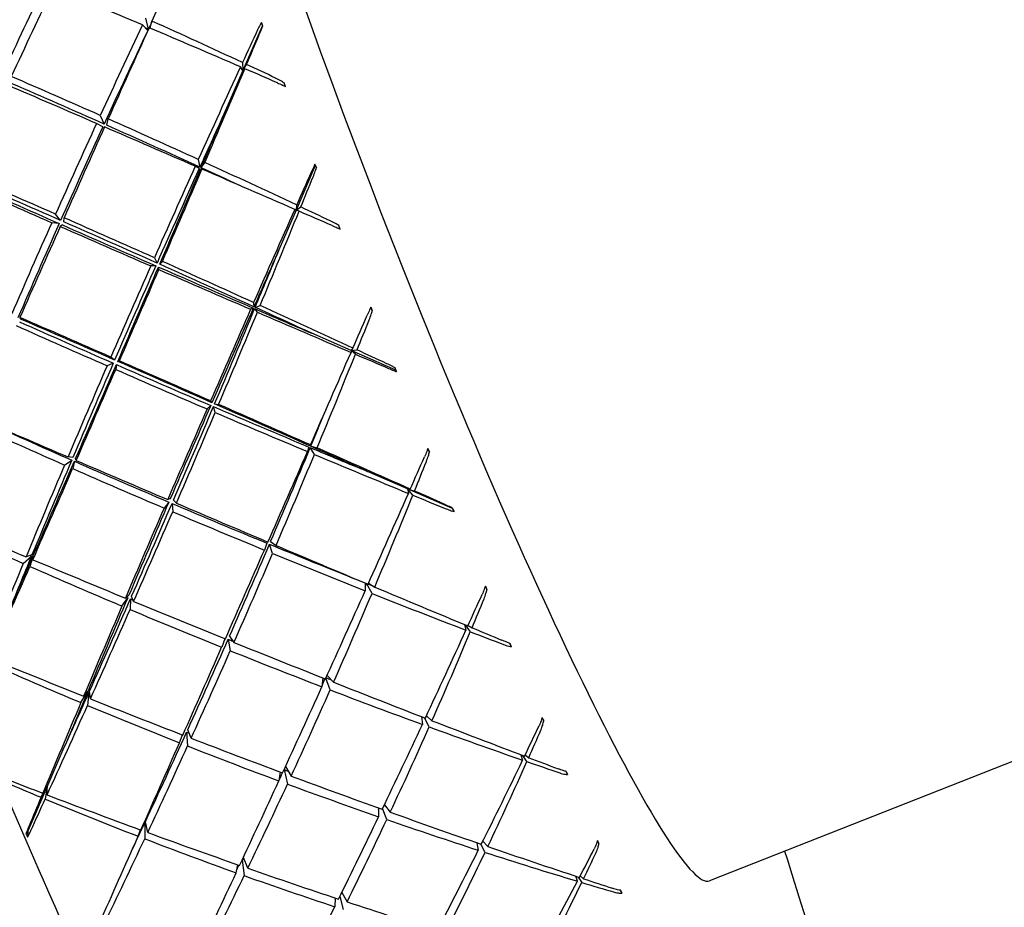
# Model space of a CAD drawing. Header units: inches. Extents: x 24 to 1128, y -74 to 748.
# Tile 74 of 256: x 394.709 to 395.757, y 204.549 to 205.493. Entities that reach past the tile are written whole.
import ezdxf

# ---------------------------------------------------------------- set-up
doc = ezdxf.new("R2010")
doc.units = ezdxf.units.IN
doc.header["$LTSCALE"] = 32
doc.header["$MEASUREMENT"] = 0
doc.layers.add('Visible (ANSI)', color=7, linetype='Continuous', lineweight=30)

msp = doc.modelspace()

# ---------------------------------------------------------------- linework, layer by layer
at = {"layer": 'Visible (ANSI)'}
for p, q in [((394.84322, 205.49478), (394.84614, 205.4831)), ((394.84796, 205.4843), (394.85004, 205.49173)), ((394.96752, 205.48715), (394.96651, 205.49037)), ((394.84549, 205.48173), (394.83988, 205.48773)), ((394.96752, 205.48715), (394.94673, 205.43914)), ((394.96752, 205.48715), (394.96801, 205.48661)), ((394.94673, 205.43914), (394.92831, 205.39659)), ((394.94673, 205.43914), (394.94425, 205.44309)), ((394.94636, 205.44768), (394.94673, 205.43914)), ((394.94673, 205.43914), (394.95074, 205.44564)), ((394.94882, 205.44112), (394.94673, 205.43914)), ((394.99189, 205.42222), (394.99067, 205.426)), ((394.79497, 205.39143), (394.79912, 205.38221)), ((394.80192, 205.38097), (394.80339, 205.38769)), ((394.7978, 205.37935), (394.79102, 205.38283)), ((394.89933, 205.34453), (394.90098, 205.33636)), ((394.90036, 205.33498), (394.8961, 205.33737)), ((394.90323, 205.33428), (394.90174, 205.33438)), ((394.90233, 205.33575), (394.90626, 205.34137)), ((395.02384, 205.33799), (395.00332, 205.29045)), ((395.02384, 205.33799), (395.02346, 205.33953)), ((395.02384, 205.33799), (395.02503, 205.33572)), ((395.00332, 205.29045), (395.00194, 205.29148)), ((395.00399, 205.29612), (395.00332, 205.29045)), ((395.00332, 205.29045), (395.00843, 205.29404)), ((394.75279, 205.27973), (394.74742, 205.28643)), ((394.75613, 205.27826), (394.75647, 205.28246)), ((395.00332, 205.29045), (394.98513, 205.24831)), ((395.00657, 205.28947), (395.00332, 205.29045)), ((394.75129, 205.27635), (394.74336, 205.2773)), ((394.75463, 205.27488), (394.75241, 205.27333)), ((395.04995, 205.2706), (395.04878, 205.27437)), ((394.85255, 205.2399), (394.85539, 205.23427)), ((394.85411, 205.23138), (394.84871, 205.23122)), ((394.85736, 205.22746), (394.85699, 205.23012)), ((394.85823, 205.233), (394.86108, 205.23609)), ((394.95787, 205.18643), (394.95502, 205.18517)), ((394.95817, 205.19235), (394.95848, 205.18782)), ((394.95983, 205.18721), (394.96518, 205.18917)), ((395.08274, 205.18734), (395.08445, 205.18377)), ((394.70949, 205.17647), (394.71028, 205.17482)), ((394.96222, 205.18206), (394.95926, 205.18583)), ((395.06207, 205.14123), (395.02001, 205.15972)), ((394.81026, 205.13119), (394.80625, 205.13426)), ((395.06207, 205.14123), (395.06184, 205.13934)), ((395.06386, 205.14396), (395.06207, 205.14123)), ((395.06207, 205.14123), (395.06833, 205.1419)), ((395.10952, 205.12038), (395.06207, 205.14123)), ((395.0665, 205.13735), (395.06207, 205.14123)), ((394.8088, 205.12781), (394.80228, 205.1251)), ((394.81217, 205.12633), (394.81143, 205.12111)), ((394.81364, 205.12971), (394.81539, 205.13026)), ((395.10952, 205.12038), (395.10888, 205.12274)), ((395.10952, 205.12038), (395.11033, 205.11888)), ((394.91257, 205.08289), (394.90861, 205.07908)), ((394.91237, 205.08773), (394.91382, 205.08577)), ((394.91733, 205.07535), (394.91548, 205.08165)), ((394.91669, 205.08451), (394.92098, 205.08395)), ((395.01875, 205.04085), (395.01763, 205.04001)), ((395.019, 205.03941), (395.0258, 205.03774)), ((395.01703, 205.03864), (395.01564, 205.03374)), ((395.02288, 205.03071), (395.01843, 205.03805)), ((395.14358, 205.03696), (395.14525, 205.03336)), ((394.75702, 205.01947), (394.76462, 205.02471)), ((394.76584, 205.02757), (394.76067, 205.02807)), ((394.76749, 205.02345), (394.76563, 205.01569)), ((394.76939, 205.02433), (394.76874, 205.02633)), ((395.12197, 204.99405), (395.07947, 205.01264)), ((395.16992, 204.97307), (395.12197, 204.99405)), ((395.1276, 204.98735), (395.12197, 204.99405)), ((395.12197, 204.99405), (395.12941, 204.99182)), ((395.12492, 204.99382), (395.12197, 204.99405)), ((395.12197, 204.99405), (395.12292, 204.98927)), ((394.86796, 204.98001), (394.8629, 204.97367)), ((394.86941, 204.98336), (394.86682, 204.98274)), ((394.87136, 204.97857), (394.8721, 204.96977)), ((394.8728, 204.98192), (394.87601, 204.97883)), ((395.16992, 204.97307), (395.16995, 204.97368)), ((395.16992, 204.97307), (395.17142, 204.96991)), ((394.97218, 204.93642), (394.96969, 204.92901)), ((394.97844, 204.92542), (394.9751, 204.93522)), ((394.9763, 204.93804), (394.98206, 204.93388)), ((394.71311, 204.91477), (394.72177, 204.92252)), ((394.72233, 204.92388), (394.71603, 204.9218)), ((394.72313, 204.92192), (394.72016, 204.91166)), ((394.72328, 204.91877), (394.72373, 204.92329)), ((395.07684, 204.89396), (395.07692, 204.88567)), ((395.08416, 204.88279), (395.07838, 204.89332)), ((395.08055, 204.89379), (395.08708, 204.88967)), ((395.20477, 204.89061), (395.20641, 204.88707)), ((396.225, 204.88461), (395.44324, 204.57717)), ((394.8181, 204.8694), (394.82423, 204.87824)), ((394.82544, 204.88106), (394.82172, 204.87787)), ((394.82711, 204.87702), (394.82673, 204.86576)), ((394.83047, 204.87426), (394.82836, 204.87986)), ((395.18246, 204.84979), (395.18413, 204.84384)), ((395.1888, 204.84205), (395.1835, 204.84936)), ((395.18641, 204.84884), (395.19062, 204.84639)), ((394.92749, 204.83472), (394.92418, 204.8256)), ((394.93117, 204.83413), (394.93338, 204.8219)), ((394.93261, 204.8374), (394.93729, 204.83076)), ((395.2307, 204.82986), (395.23241, 204.82615)), ((395.03179, 204.79299), (395.0309, 204.78358)), ((395.03963, 204.78023), (395.03506, 204.79275)), ((395.03641, 204.79572), (395.04327, 204.78844)), ((394.77439, 204.7667), (394.78157, 204.778)), ((394.78214, 204.77933), (394.7773, 204.77358)), ((394.78294, 204.77743), (394.78144, 204.76375)), ((394.78455, 204.7707), (394.78354, 204.77878)), ((395.13672, 204.75185), (395.1378, 204.74349)), ((395.14502, 204.74086), (395.13989, 204.75062)), ((395.1421, 204.75269), (395.14797, 204.74749)), ((394.89169, 204.72883), (394.8881, 204.73792)), ((394.87931, 204.72396), (394.88249, 204.73237)), ((394.88685, 204.73516), (394.88793, 204.72057)), ((394.73853, 204.677), (394.75672, 204.71914)), ((395.2426, 204.71123), (395.24443, 204.70553)), ((395.24907, 204.70392), (395.24472, 204.71043)), ((395.24711, 204.71108), (395.25093, 204.70808)), ((394.99059, 204.69542), (394.99423, 204.68003)), ((394.99206, 204.6986), (394.99818, 204.68858)), ((395.29068, 204.69349), (395.29225, 204.69005)), ((394.98658, 204.6929), (394.98507, 204.68343)), ((394.71801, 204.62946), (394.73853, 204.677)), ((394.73196, 204.66602), (394.73853, 204.677)), ((394.73853, 204.677), (394.73378, 204.67036)), ((394.73853, 204.677), (394.73644, 204.66415)), ((394.73845, 204.66857), (394.73853, 204.677)), ((395.09093, 204.65467), (395.0912, 204.64527)), ((395.09988, 204.64226), (395.09539, 204.65399)), ((395.09733, 204.65803), (395.10358, 204.65013)), ((394.83528, 204.62452), (394.83791, 204.63128)), ((394.84236, 204.63871), (394.8423, 204.62181)), ((394.84544, 204.62852), (394.84297, 204.64001)), ((394.71801, 204.62946), (394.71594, 204.62723)), ((394.71801, 204.62946), (394.71756, 204.62368)), ((395.19568, 204.6177), (395.19726, 204.60964)), ((395.20441, 204.60733), (395.19981, 204.61627)), ((395.2021, 204.6193), (395.20743, 204.61364)), ((394.95199, 204.59052), (394.9473, 204.60208)), ((394.93962, 204.58565), (394.94138, 204.59422)), ((394.94587, 204.599), (394.94817, 204.5826)), ((395.30279, 204.57671), (395.30095, 204.58202)), ((395.30369, 204.58111), (395.30738, 204.57533)), ((395.30929, 204.57926), (395.30582, 204.58249)), ((395.04492, 204.55894), (395.04453, 204.54958)), ((395.04985, 204.56035), (395.0536, 204.5466)), ((395.05197, 204.56466), (395.05764, 204.55473)), ((395.34848, 204.56707), (395.34992, 204.56393))]:
    msp.add_line(p, q, dxfattribs=at)
for centre, major_axis, ratio, start_param, end_param in [((395.16876, 205.27514), (0.27448, -0.69797), 0.086988, 3.1415927, 6.2831853), ((394.74231, 205.10744), (-0.716, -1.62403), 0.0326249, 4.4253089, 4.4879037), ((395.07371, 205.23776), (-0.74019, -1.5918), 0.24529, 4.6416975, 4.7014929), ((394.74231, 205.10744), (-0.72635, -1.62221), 0.0976264, 4.4942167, 4.5543186), ((395.07371, 205.23776), (-1.60426, 0.70832), 0.0778029, 4.8929184, 4.9530202), ((395.07371, 205.23776), (-0.7179, -1.5712), 0.1793447, 4.6329559, 4.636837), ((394.74231, 205.10744), (-1.5381, 0.70578), 0.2330987, 4.6866494, 4.7492442), ((395.05979, 205.22304), (0.33856, -0.86068), 0.012554, 1.8770869, 1.8816844), ((395.07371, 205.23776), (-0.73555, -1.60983), 0.1793447, 4.6387697, 4.6988716), ((395.07371, 205.23776), (-0.7179, -1.5712), 0.1793447, 4.6387697, 4.7023933), ((394.74231, 205.10744), (-0.716, -1.62403), 0.0326249, 4.4923254, 4.5533536), ((394.74231, 205.10744), (-1.50118, 0.68884), 0.2330987, 4.7501209, 4.7523185), ((395.07371, 205.23776), (-0.7179, -1.5712), 0.1793447, 4.6372238, 4.637893), ((395.07371, 205.23776), (-1.60426, 0.70832), 0.0778029, 4.8274685, 4.8884967), ((395.07371, 205.23776), (-0.72855, -1.62062), 0.1141624, 4.6123087, 4.6339418), ((394.74231, 205.10744), (-0.70274, -1.61883), 0.0328481, 1.7955022, 1.8156531), ((395.07371, 205.23776), (-0.72855, -1.62062), 0.1141624, 4.6367968, 4.697825), ((394.74231, 205.10744), (-0.70274, -1.61883), 0.0328481, 1.7300523, 1.7926471), ((395.07371, 205.23776), (-1.60426, 0.70832), 0.0778029, 4.8029804, 4.8246135), ((394.74231, 205.10744), (-1.5381, 0.70578), 0.2330987, 4.6636435, 4.6837944), ((394.74231, 205.10744), (-1.57185, 0.70842), 0.1628473, 4.7522396, 4.8123415), ((395.07371, 205.23776), (-1.62222, 0.70513), 0.0116912, 4.8926276, 4.9524229), ((394.74231, 205.10744), (-1.53412, 0.69142), 0.1628473, 4.7487179, 4.8123415), ((394.97696, 205.4446), (0.29288, -0.83567), 0.0076701, 1.5412605, 1.545858), ((395.07371, 205.23776), (-0.71106, -1.58172), 0.1141624, 4.6632179, 4.70137), ((394.74231, 205.10744), (-0.68588, -1.57998), 0.0328481, 1.7300523, 1.7690811), ((394.74231, 205.10744), (-1.57185, 0.70842), 0.1628473, 4.6858634, 4.7468916), ((395.07371, 205.23776), (-0.73555, -1.60983), 0.1793447, 4.7042196, 4.7640149), ((395.07371, 205.23776), (-0.7179, -1.5712), 0.1793447, 4.7042196, 4.7675289), ((394.74231, 205.10744), (-0.716, -1.62403), 0.0326249, 4.5587015, 4.6188034), ((395.07371, 205.23776), (-1.62222, 0.70513), 0.0116912, 4.8271777, 4.8872796), ((394.74231, 205.10744), (-1.53412, 0.69142), 0.1628473, 4.6823185, 4.7468916), ((395.07371, 205.23776), (-0.72855, -1.62062), 0.1141624, 4.7022467, 4.7623485), ((395.07371, 205.23776), (-0.71106, -1.58172), 0.1141624, 4.7022467, 4.7658702), ((394.74231, 205.10744), (-0.68588, -1.57998), 0.0328481, 1.6646025, 1.7291756), ((394.74231, 205.10744), (-0.70274, -1.61883), 0.0328481, 1.6646025, 1.7256307), ((394.74231, 205.10744), (-1.53412, 0.69142), 0.1628473, 4.6543809, 4.6814418), ((395.07371, 205.23776), (-1.62222, 0.70513), 0.0116912, 4.7617279, 4.8227561), ((394.74231, 205.10744), (-1.57185, 0.70842), 0.1628473, 4.618847, 4.6814418), ((395.08832, 205.15195), (0.34698, -0.85048), 0.0120441, 1.7836741, 1.7882712), ((394.74231, 205.10744), (-1.59857, 0.70868), 0.0948361, 4.7512133, 4.8110086), ((394.74231, 205.10744), (-1.56021, 0.69167), 0.0948361, 4.7476993, 4.8110086), ((395.07371, 205.23776), (-0.7189, -1.62424), 0.0491935, 4.6765992, 4.6982323), ((394.74231, 205.10744), (-0.6864, -1.60672), 0.099356, 1.7295099, 1.7496609), ((395.07371, 205.23776), (-1.63324, 0.69892), 0.0535697, 1.3299967, 1.3900986), ((395.07371, 205.23776), (-1.59404, 0.68215), 0.0535697, 1.3264751, 1.3900986), ((395.07371, 205.23776), (-0.7189, -1.62424), 0.0491935, 4.7010873, 4.7621156), ((394.74231, 205.10744), (-1.57185, 0.70842), 0.1628473, 4.595841, 4.6159919), ((394.74231, 205.10744), (-1.59857, 0.70868), 0.0948361, 4.6854569, 4.7455588), ((394.74231, 205.10744), (-0.6864, -1.60672), 0.099356, 1.6640601, 1.7266549), ((395.07371, 205.23776), (-1.62222, 0.70513), 0.0116912, 4.7372398, 4.7588729), ((395.07371, 205.23776), (-0.73555, -1.60983), 0.1793447, 4.7696694, 4.8297713), ((395.07371, 205.23776), (-0.7179, -1.5712), 0.1793447, 4.7696694, 4.833293), ((394.74231, 205.10744), (-0.716, -1.62403), 0.0326249, 4.6244579, 4.6842533), ((395.07371, 205.23776), (-1.63324, 0.69892), 0.0535697, 1.3957531, 1.4555485), ((395.07371, 205.23776), (-1.59404, 0.68215), 0.0535697, 1.3922392, 1.4555485), ((394.74231, 205.10744), (-1.56021, 0.69167), 0.0948361, 4.6819352, 4.7455588), ((395.00148, 205.37626), (0.3107, -0.85088), 0.0105426, 1.4423216, 1.4469187), ((395.07371, 205.23776), (-0.70165, -1.58526), 0.0491935, 4.7275084, 4.7656605), ((394.74231, 205.10744), (-0.66993, -1.56816), 0.099356, 1.6640601, 1.7030889), ((395.07371, 205.23776), (-0.72855, -1.62062), 0.1141624, 4.7676965, 4.8274918), ((395.07371, 205.23776), (-0.71106, -1.58172), 0.1141624, 4.7676965, 4.8310058), ((394.74231, 205.10744), (-0.68588, -1.57998), 0.0328481, 1.5991526, 1.6627762), ((395.07371, 205.23776), (-1.59404, 0.68215), 0.0535697, 1.4573748, 1.5209983), ((394.74231, 205.10744), (-1.56021, 0.69167), 0.0948361, 4.6155358, 4.6801089), ((394.74231, 205.10744), (-1.59857, 0.70868), 0.0948361, 4.6190807, 4.6801089), ((394.74231, 205.10744), (-0.70274, -1.61883), 0.0328481, 1.5991526, 1.6592545), ((395.07371, 205.23776), (-1.63324, 0.69892), 0.0535697, 1.4608964, 1.5209983), ((395.07371, 205.23776), (-0.70165, -1.58526), 0.0491935, 4.7665372, 4.8301607), ((394.74231, 205.10744), (-1.56021, 0.69167), 0.0948361, 4.5756303, 4.6146591), ((394.74231, 205.10744), (-1.59857, 0.70868), 0.0948361, 4.5520643, 4.6146591), ((395.1171, 205.0826), (0.35236, -0.83311), 0.0103914, 1.6881327, 1.6927304), ((394.74231, 205.10744), (-1.61831, 0.70622), 0.0284162, 4.6852743, 4.7450697), ((395.07371, 205.23776), (-0.7189, -1.62424), 0.0491935, 4.7665372, 4.8266391), ((394.74231, 205.10744), (-0.66993, -1.56816), 0.099356, 1.5986103, 1.6631834), ((394.74231, 205.10744), (-0.6864, -1.60672), 0.099356, 1.5986103, 1.6596385), ((395.07371, 205.23776), (-1.59404, 0.68215), 0.0535697, 1.521875, 1.5600271), ((395.07371, 205.23776), (-1.63324, 0.69892), 0.0535697, 1.5254199, 1.5864482), ((395.07371, 205.23776), (-0.7064, -1.62081), 0.0161071, 1.5199124, 1.5415455), ((395.07371, 205.23776), (-1.63737, 0.68947), 0.1185359, 1.3942353, 1.4543372), ((395.07371, 205.23776), (-1.59808, 0.67292), 0.1185359, 1.3907136, 1.4543372), ((394.74231, 205.10744), (-1.57947, 0.68927), 0.0284162, 4.6817604, 4.7450697), ((394.74231, 205.10744), (-0.66679, -1.58788), 0.1674968, 1.6626654, 1.6828163), ((395.07371, 205.23776), (-0.7064, -1.62081), 0.0161071, 1.4560292, 1.5170574), ((394.74231, 205.10744), (-0.66679, -1.58788), 0.1674968, 1.5972155, 1.6598103), ((395.07371, 205.23776), (-1.63324, 0.69892), 0.0535697, 1.5893032, 1.6109363), ((394.74231, 205.10744), (-1.59857, 0.70868), 0.0948361, 4.5290583, 4.5492092), ((395.07371, 205.23776), (-0.72855, -1.62062), 0.1141624, 4.8331463, 4.8932482), ((395.07371, 205.23776), (-0.71106, -1.58172), 0.1141624, 4.8331463, 4.8967699), ((394.74231, 205.10744), (-0.68588, -1.57998), 0.0328481, 1.5337028, 1.5970121), ((395.07371, 205.23776), (-1.59808, 0.67292), 0.1185359, 1.4564777, 1.519787), ((394.74231, 205.10744), (-1.57947, 0.68927), 0.0284162, 4.6159963, 4.6796198), ((394.74231, 205.10744), (-1.61831, 0.70622), 0.0284162, 4.6195179, 4.6796198), ((394.74231, 205.10744), (-0.70274, -1.61883), 0.0328481, 1.5337028, 1.5934981), ((395.07371, 205.23776), (-1.63737, 0.68947), 0.1185359, 1.4599917, 1.519787), ((395.02776, 205.30577), (0.32629, -0.8594), 0.0121135, 1.3469749, 1.3515718), ((395.07371, 205.23776), (-0.70165, -1.58526), 0.0491935, 4.831987, 4.8952963), ((394.74231, 205.10744), (-0.66993, -1.56816), 0.099356, 1.5331604, 1.596784), ((395.07371, 205.23776), (-1.59808, 0.67292), 0.1185359, 1.5216133, 1.5852369), ((394.74231, 205.10744), (-1.57947, 0.68927), 0.0284162, 4.5495968, 4.61417), ((394.74231, 205.10744), (-1.61831, 0.70622), 0.0284162, 4.5531418, 4.61417), ((395.07371, 205.23776), (-0.7189, -1.62424), 0.0491935, 4.831987, 4.8917824), ((394.74231, 205.10744), (-0.6864, -1.60672), 0.099356, 1.5331604, 1.5932623), ((395.07371, 205.23776), (-1.63737, 0.68947), 0.1185359, 1.525135, 1.5852369), ((394.74231, 205.10744), (-0.65078, -1.54977), 0.1674968, 1.5972155, 1.6195059), ((395.07371, 205.23776), (-1.6347, 0.67656), 0.1837522, 1.3912772, 1.4523054), ((394.74231, 205.10744), (-1.63109, 0.7008), 0.0370077, 1.5378451, 1.597947), ((395.07371, 205.23776), (-1.59547, 0.66033), 0.1837522, 1.3895657, 1.4523054), ((394.74231, 205.10744), (-1.57947, 0.68927), 0.0284162, 4.5096914, 4.5487201), ((395.07371, 205.23776), (-0.7064, -1.62081), 0.0161071, 1.3915057, 1.4516075), ((394.74231, 205.10744), (-0.65078, -1.54977), 0.1674968, 1.5317657, 1.5963388), ((394.74231, 205.10744), (-0.66679, -1.58788), 0.1674968, 1.5317657, 1.5927939), ((395.07371, 205.23776), (-1.59808, 0.67292), 0.1185359, 1.5861135, 1.6242656), ((395.07371, 205.23776), (-1.63737, 0.68947), 0.1185359, 1.5896585, 1.6506867), ((394.74231, 205.10744), (-1.61831, 0.70622), 0.0284162, 4.4861253, 4.5487201), ((395.14567, 205.01607), (0.35486, -0.80946), 0.0074231, 1.5889042, 1.5935022), ((395.07371, 205.23776), (-0.72855, -1.62062), 0.1141624, 4.8985962, 4.9596244), ((395.07371, 205.23776), (-0.71106, -1.58172), 0.1141624, 4.8985962, 4.9631694), ((394.74231, 205.10744), (-0.68588, -1.57998), 0.0328481, 1.4682529, 1.5318765), ((395.07371, 205.23776), (-1.59547, 0.66033), 0.1837522, 1.4541317, 1.5177552), ((394.74231, 205.10744), (-1.63109, 0.7008), 0.0370077, 1.6032949, 1.6630903), ((395.07371, 205.23776), (-0.69087, -1.61045), 0.0822965, 1.4541199, 1.4757529), ((394.74231, 205.10744), (-0.64363, -1.56252), 0.237924, 1.5947849, 1.6149358), ((394.74231, 205.10744), (-0.70274, -1.61883), 0.0328481, 1.4682529, 1.5283548), ((395.07371, 205.23776), (-1.6347, 0.67656), 0.1837522, 1.4576534, 1.5177552), ((395.07371, 205.23776), (-0.69087, -1.61045), 0.0822965, 1.3902366, 1.4512648), ((394.74231, 205.10744), (-0.64363, -1.56252), 0.237924, 1.5293351, 1.5919299), ((395.07371, 205.23776), (-1.63737, 0.68947), 0.1185359, 1.6535418, 1.6751748), ((394.74231, 205.10744), (-1.61831, 0.70622), 0.0284162, 4.4631193, 4.4832703), ((395.07371, 205.23776), (-0.70165, -1.58526), 0.0491935, 4.8974369, 4.9610604), ((394.74231, 205.10744), (-0.66993, -1.56816), 0.099356, 1.4677106, 1.5310199), ((395.07371, 205.23776), (-1.59547, 0.66033), 0.1837522, 1.5198958, 1.5832051), ((394.74231, 205.10744), (-1.63109, 0.7008), 0.0370077, 1.6687448, 1.7288467), ((395.07371, 205.23776), (-0.7189, -1.62424), 0.0491935, 4.8974369, 4.9575388), ((394.74231, 205.10744), (-0.6864, -1.60672), 0.099356, 1.4677106, 1.5275059), ((395.07371, 205.23776), (-1.6347, 0.67656), 0.1837522, 1.5234098, 1.5832051), ((395.05534, 205.23433), (0.33926, -0.86075), 0.0125514, 1.2536093, 1.258206), ((395.07371, 205.23776), (-1.62537, 0.65994), 0.249769, 1.3867111, 1.4493059), ((394.74231, 205.10744), (-1.63697, 0.69219), 0.1019971, 1.536829, 1.5978572), ((394.74231, 205.10744), (-0.65078, -1.54977), 0.1674968, 1.4663158, 1.5299394), ((395.07371, 205.23776), (-1.59547, 0.66033), 0.1837522, 1.5850314, 1.6442678), ((395.07371, 205.23776), (-0.7064, -1.62081), 0.0161071, 1.3263624, 1.3861577), ((394.74231, 205.10744), (-0.66679, -1.58788), 0.1674968, 1.4663158, 1.5264177), ((395.07371, 205.23776), (-1.6347, 0.67656), 0.1837522, 1.5885531, 1.6486549), ((394.74231, 205.10744), (-1.63109, 0.7008), 0.0370077, 1.7341946, 1.7952229), ((395.07371, 205.23776), (-0.72855, -1.62062), 0.1141624, 4.964046, 5.0266408), ((395.07371, 205.23776), (-0.71106, -1.58172), 0.1141624, 4.964046, 5.0030748), ((394.74231, 205.10744), (-0.68588, -1.57998), 0.0328481, 1.4292242, 1.4673762), ((395.07371, 205.23776), (-1.58636, 0.6441), 0.249769, 1.4483274, 1.4493059), ((395.07371, 205.23776), (-1.58636, 0.6441), 0.249769, 1.4501825, 1.4504681), ((394.74231, 205.10744), (-1.63697, 0.69219), 0.1019971, 1.6022789, 1.6623807), ((394.74231, 205.10744), (-0.70274, -1.61883), 0.0328481, 1.4028031, 1.4638313), ((395.07371, 205.23776), (-1.62537, 0.65994), 0.249769, 1.4537275, 1.5147557), ((394.74231, 205.10744), (-0.62819, -1.52502), 0.237924, 1.5263314, 1.5283533), ((395.07371, 205.23776), (-1.59547, 0.66033), 0.1837522, 1.6507011, 1.6540138), ((395.07371, 205.23776), (-0.69087, -1.61045), 0.0822965, 1.3257131, 1.385815), ((394.74231, 205.10744), (-0.64363, -1.56252), 0.237924, 1.4638852, 1.5249134), ((395.07371, 205.23776), (-1.6347, 0.67656), 0.1837522, 1.6530766, 1.7141048), ((394.74231, 205.10744), (-1.63109, 0.7008), 0.0370077, 1.7996445, 1.8622393), ((395.17352, 204.95355), (0.35474, -0.78074), 0.0028516, 1.484241, 1.4888379), ((395.07371, 205.23776), (-0.70165, -1.58526), 0.0491935, 4.9628867, 5.0274599), ((394.74231, 205.10744), (-0.66993, -1.56816), 0.099356, 1.4022607, 1.4658843), ((395.07371, 205.23776), (-1.58636, 0.6441), 0.249769, 1.5138714, 1.5147557), ((395.07371, 205.23776), (-1.58636, 0.6441), 0.249769, 1.516582, 1.5183327), ((394.74231, 205.10744), (-1.63697, 0.69219), 0.1019971, 1.6677287, 1.727524), ((395.07371, 205.23776), (-0.6721, -1.59331), 0.1499622, 1.3875053, 1.4091384), ((394.74231, 205.10744), (-0.61657, -1.53095), 0.3113697, 1.5255387, 1.5456896), ((395.07371, 205.23776), (-0.7189, -1.62424), 0.0491935, 4.9628867, 5.023915), ((394.74231, 205.10744), (-0.6864, -1.60672), 0.099356, 1.4022607, 1.4623626), ((395.07371, 205.23776), (-1.62537, 0.65994), 0.249769, 1.5201037, 1.5802055), ((395.07371, 205.23776), (-0.6721, -1.59331), 0.1499622, 1.323622, 1.3846503), ((394.74231, 205.10744), (-0.61657, -1.53095), 0.3113697, 1.4600888, 1.5226836), ((395.07371, 205.23776), (-1.6347, 0.67656), 0.1837522, 1.7169598, 1.7385929), ((394.74231, 205.10744), (-1.63109, 0.7008), 0.0370077, 1.8650943, 1.8852453), ((394.74231, 205.10744), (-0.65078, -1.54977), 0.1674968, 1.400866, 1.4641753), ((395.07371, 205.23776), (-1.58636, 0.6441), 0.249769, 1.5823461, 1.5856419), ((394.74231, 205.10744), (-1.63697, 0.69219), 0.1019971, 1.7331786, 1.7932804), ((395.08377, 205.16313), (0.34934, -0.85472), 0.0119206, 1.1606744, 1.1652712), ((395.07371, 205.23776), (-0.7064, -1.62081), 0.0161071, 1.260606, 1.3207079), ((394.74231, 205.10744), (-0.66679, -1.58788), 0.1674968, 1.400866, 1.4606613), ((395.07371, 205.23776), (-1.62537, 0.65994), 0.249769, 1.5858601, 1.6456554), ((395.07371, 205.23776), (-1.60959, 0.63925), 0.317159, 1.4479342, 1.510529), ((394.74231, 205.10744), (-1.63602, 0.68019), 0.167098, 1.6004664, 1.6614946), ((394.74231, 205.10744), (-0.62819, -1.52502), 0.237924, 1.4562957, 1.4611627), ((395.07371, 205.23776), (-1.58636, 0.6441), 0.249769, 1.6477492, 1.6512126), ((394.74231, 205.10744), (-1.63697, 0.69219), 0.1019971, 1.7986284, 1.8596566), ((395.07371, 205.23776), (-0.70165, -1.58526), 0.0491935, 5.0283366, 5.0673653), ((394.74231, 205.10744), (-0.66993, -1.56816), 0.099356, 1.3632319, 1.401384), ((395.07371, 205.23776), (-1.57096, 0.62391), 0.317159, 1.510266, 1.510529), ((395.07371, 205.23776), (-1.57096, 0.62391), 0.317159, 1.5114057, 1.5119283), ((395.07371, 205.23776), (-0.69087, -1.61045), 0.0822965, 1.2605698, 1.3203651), ((394.74231, 205.10744), (-0.64363, -1.56252), 0.237924, 1.3984354, 1.4585372), ((395.07371, 205.23776), (-1.62537, 0.65994), 0.249769, 1.6510034, 1.7111052), ((394.74231, 205.10744), (-1.63602, 0.68019), 0.167098, 1.6659162, 1.7260181), ((395.07371, 205.23776), (-0.7189, -1.62424), 0.0491935, 5.0283366, 5.0909314), ((394.74231, 205.10744), (-0.6864, -1.60672), 0.099356, 1.3368109, 1.3978391), ((395.07371, 205.23776), (-1.60959, 0.63925), 0.317159, 1.5149507, 1.5759789), ((394.74231, 205.10744), (-1.63697, 0.69219), 0.1019971, 1.8640782, 1.926673), ((395.20021, 204.89607), (0.35201, -0.74772), 0.003728, 4.9062136, 4.9108111), ((395.07371, 205.23776), (-0.6721, -1.59331), 0.1499622, 1.2590985, 1.3192004), ((394.74231, 205.10744), (-0.61657, -1.53095), 0.3113697, 1.394639, 1.4556672), ((395.07371, 205.23776), (-1.62537, 0.65994), 0.249769, 1.7155269, 1.7765551), ((395.07371, 205.23776), (-0.64988, -1.56958), 0.2197415, 1.3199127, 1.3415458), ((394.74231, 205.10744), (0.58495, 1.49358), 0.3886709, 4.5959322, 4.6160831), ((394.74231, 205.10744), (-0.65078, -1.54977), 0.1674968, 1.3354162, 1.3990397), ((395.07371, 205.23776), (-1.57096, 0.62391), 0.317159, 1.5778052, 1.5795665), ((394.74231, 205.10744), (-1.63602, 0.68019), 0.167098, 1.7313661, 1.7911614), ((395.07371, 205.23776), (-0.7064, -1.62081), 0.0161071, 1.1942298, 1.255258), ((394.74231, 205.10744), (-0.66679, -1.58788), 0.1674968, 1.3354162, 1.395518), ((395.07371, 205.23776), (-1.60959, 0.63925), 0.317159, 1.5813268, 1.6414287), ((395.07371, 205.23776), (-0.64988, -1.56958), 0.2197415, 1.2560294, 1.3170577), ((394.74231, 205.10744), (-1.63697, 0.69219), 0.1019971, 1.9295281, 1.949679), ((395.07371, 205.23776), (-1.57096, 0.62391), 0.317159, 1.6435907, 1.6463386), ((394.74231, 205.10744), (0.58495, 1.49358), 0.3886709, 4.5304824, 4.5930772), ((395.07371, 205.23776), (-1.62537, 0.65994), 0.249769, 1.7794101, 1.8010432), ((394.74231, 205.10744), (-1.62837, 0.66454), 0.2328579, 1.6386942, 1.6603273), ((395.07371, 205.23776), (-0.69087, -1.61045), 0.0822965, 1.1948134, 1.2549153), ((394.74231, 205.10744), (-0.62819, -1.52502), 0.237924, 1.3882722, 1.3939435), ((394.74231, 205.10744), (-1.63602, 0.68019), 0.167098, 1.7968159, 1.8569178), ((395.11245, 205.09363), (0.35656, -0.84181), 0.0101871, 1.066485, 1.0710806), ((395.07371, 205.23776), (-1.58765, 0.61393), 0.3865323, 1.4844851, 1.504636), ((394.74231, 205.10744), (-0.64363, -1.56252), 0.237924, 1.3329855, 1.3927809), ((395.07371, 205.23776), (-1.60959, 0.63925), 0.317159, 1.6470832, 1.7068786), ((395.07371, 205.23776), (-0.7189, -1.62424), 0.0491935, 5.0937864, 5.1139374), ((394.74231, 205.10744), (-0.6864, -1.60672), 0.099356, 1.3123227, 1.3339558), ((395.07371, 205.23776), (-1.58765, 0.61393), 0.3865323, 1.507491, 1.5700858), ((394.74231, 205.10744), (-1.62837, 0.66454), 0.2328579, 1.6631824, 1.7242106), ((394.74231, 205.10744), (-0.60177, -1.49421), 0.3113697, 1.3888254, 1.3899567), ((395.07371, 205.23776), (-1.57096, 0.62391), 0.317159, 1.7108027, 1.7115801), ((395.07371, 205.23776), (-0.6721, -1.59331), 0.1499622, 1.1939552, 1.2537506), ((394.74231, 205.10744), (-0.61657, -1.53095), 0.3113697, 1.3291891, 1.389291), ((395.07371, 205.23776), (-1.60959, 0.63925), 0.317159, 1.7122265, 1.7723284), ((394.74231, 205.10744), (-1.63602, 0.68019), 0.167098, 1.8622658, 1.923294), ((394.74231, 205.10744), (-0.65078, -1.54977), 0.1674968, 1.3146291, 1.3345395), ((395.07371, 205.23776), (-1.54955, 0.5992), 0.3865323, 1.5709625, 1.5715873), ((394.69149, 205.00876), (-0.33355, 0.86079), 0.1356644, 1.9767954, 1.9813928), ((395.07371, 205.23776), (-0.7064, -1.62081), 0.0161071, 1.1272134, 1.1898082), ((394.74231, 205.10744), (-0.66679, -1.58788), 0.1674968, 1.2699663, 1.3309945), ((395.07371, 205.23776), (-1.58765, 0.61393), 0.3865323, 1.5745075, 1.6355357), ((394.74231, 205.10744), (-1.62837, 0.66454), 0.2328579, 1.7286322, 1.7887341), ((394.74231, 205.10744), (-1.63602, 0.68019), 0.167098, 1.9277156, 1.9903104), ((395.07371, 205.23776), (-0.62386, -1.53956), 0.2923442, 1.2510568, 1.2726899), ((395.2253, 204.84453), (0.3471, -0.71232), 0.0128049, 5.0270641, 5.0316629), ((395.07371, 205.23776), (-1.54955, 0.5992), 0.3865323, 1.6377888, 1.6391163), ((395.07371, 205.23776), (-0.64988, -1.56958), 0.2197415, 1.1915059, 1.2516078), ((394.74231, 205.10744), (0.58495, 1.49358), 0.3886709, 4.4650325, 4.5260607), ((395.07371, 205.23776), (-1.60959, 0.63925), 0.317159, 1.7767501, 1.8377783), ((394.74231, 205.10744), (0.54759, 1.45106), 0.4707946, 4.5216856, 4.5418365), ((394.74231, 205.10744), (-0.62819, -1.52502), 0.237924, 1.3235094, 1.3266753), ((394.74231, 205.10744), (-1.62837, 0.66454), 0.2328579, 1.7940821, 1.8538774), ((395.07371, 205.23776), (-0.69087, -1.61045), 0.0822965, 1.1284372, 1.1894654), ((394.74231, 205.10744), (-0.64363, -1.56252), 0.237924, 1.2675357, 1.3276376), ((395.07371, 205.23776), (-1.58765, 0.61393), 0.3865323, 1.6408836, 1.7009855), ((394.74231, 205.10744), (-1.63602, 0.68019), 0.167098, 1.9931655, 2.0133164), ((395.07371, 205.23776), (-0.62386, -1.53956), 0.2923442, 1.1871735, 1.2482018), ((394.74231, 205.10744), (0.54759, 1.45106), 0.4707946, 4.4562358, 4.5188305), ((395.07371, 205.23776), (-1.60959, 0.63925), 0.317159, 1.8406333, 1.8622664), ((394.74231, 205.10744), (-0.60177, -1.49421), 0.3113697, 1.3217157, 1.3226048), ((395.07371, 205.23776), (-1.54955, 0.5992), 0.3865323, 1.705079, 1.7056439), ((395.14122, 205.02627), (0.36046, -0.82149), 0.0072083, 0.9698577, 0.9744551), ((395.07371, 205.23776), (-0.6721, -1.59331), 0.1499622, 1.1281988, 1.1883007), ((394.74231, 205.10744), (-1.62837, 0.66454), 0.2328579, 1.8595319, 1.9196338)]:
    msp.add_ellipse(centre, major_axis=major_axis, ratio=ratio, start_param=start_param, end_param=end_param, dxfattribs=at)
for points, knots in [([(394.19108, 206.23124), (394.1815, 206.2202), (394.18089, 206.20415), (394.18394, 206.14229), (394.195, 206.08334), (394.23281, 205.93298), (394.2587, 205.84376), (394.32274, 205.64237), (394.36083, 205.53034), (394.44541, 205.29454), (394.49188, 205.17084), (394.58852, 204.92419), (394.63867, 204.80129), (394.7376, 204.56867), (394.78636, 204.459), (394.8776, 204.26391), (394.92006, 204.17854), (394.99456, 204.04048), (395.02646, 203.98801), (395.07275, 203.92666), (395.08702, 203.90965), (395.10599, 203.90907)], [4.0989298, 4.0989298, 4.0989298, 4.0989298, 4.3058174, 4.3058174, 4.6466811, 4.6466811, 4.9687286, 4.9687286, 5.2893325, 5.2893325, 5.6096244, 5.6096244, 5.9298473, 5.9298473, 6.2501266, 6.2501266, 6.5706808, 6.5706808, 6.8924496, 6.8924496, 7.1577613, 7.1577613, 7.1577613, 7.1577613]), ([(394.96651, 205.49037), (394.96603, 205.48954), (394.96551, 205.48863), (394.96422, 205.4862), (394.96322, 205.48418), (394.96242, 205.48244)], [0.15983274, 0.15983274, 0.15983274, 0.15983274, 0.167963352, 0.167963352, 0.182651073, 0.182651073, 0.182651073, 0.182651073]), ([(394.96426, 205.47747), (394.96503, 205.4793), (394.96592, 205.48144), (394.96708, 205.48427), (394.96757, 205.48549), (394.96801, 205.48661)], [0, 0, 0, 0, 0.015156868, 0.015156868, 0.025145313, 0.025145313, 0.025145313, 0.025145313]), ([(394.99067, 205.426), (394.98953, 205.42676), (394.98829, 205.42754), (394.98546, 205.4292), (394.98335, 205.43031), (394.98158, 205.43115)], [0.165380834, 0.165380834, 0.165380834, 0.165380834, 0.175369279, 0.175369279, 0.190526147, 0.190526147, 0.190526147, 0.190526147]), ([(394.98346, 205.42615), (394.9852, 205.42539), (394.98731, 205.42444), (394.98999, 205.42317), (394.99103, 205.42266), (394.99201, 205.42216)], [0, 0, 0, 0, 0.014687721, 0.014687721, 0.022818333, 0.022818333, 0.022818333, 0.022818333]), ([(395.02346, 205.33953), (395.02301, 205.33863), (395.02254, 205.33764), (395.02132, 205.33507), (395.02037, 205.33299), (395.01958, 205.33122)], [0.15983274, 0.15983274, 0.15983274, 0.15983274, 0.167963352, 0.167963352, 0.182651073, 0.182651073, 0.182651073, 0.182651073]), ([(395.02153, 205.32618), (395.02227, 205.32803), (395.02312, 205.33023), (395.02419, 205.33321), (395.02463, 205.33451), (395.02503, 205.33572)], [0, 0, 0, 0, 0.015156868, 0.015156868, 0.025145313, 0.025145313, 0.025145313, 0.025145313]), ([(395.04878, 205.27437), (395.04765, 205.27506), (395.04642, 205.27578), (395.04359, 205.27735), (395.04147, 205.27844), (395.03968, 205.27929)], [0.165380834, 0.165380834, 0.165380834, 0.165380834, 0.175369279, 0.175369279, 0.190526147, 0.190526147, 0.190526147, 0.190526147]), ([(395.04164, 205.27424), (395.0434, 205.27348), (395.04552, 205.27256), (395.04819, 205.27138), (395.04922, 205.27092), (395.05019, 205.27049)], [0, 0, 0, 0, 0.014687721, 0.014687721, 0.022818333, 0.022818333, 0.022818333, 0.022818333]), ([(395.08283, 205.18757), (395.08242, 205.18659), (395.08198, 205.18555), (395.08083, 205.18287), (395.07991, 205.18075), (395.07915, 205.17899)], [0.15981607, 0.15981607, 0.15981607, 0.15981607, 0.167946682, 0.167946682, 0.182634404, 0.182634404, 0.182634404, 0.182634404]), ([(395.08115, 205.17396), (395.08188, 205.1758), (395.08269, 205.17804), (395.08369, 205.18112), (395.0841, 205.18249), (395.08445, 205.18377)], [0, 0, 0, 0, 0.015156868, 0.015156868, 0.025145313, 0.025145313, 0.025145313, 0.025145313]), ([(395.10888, 205.12274), (395.10777, 205.12334), (395.10656, 205.12399), (395.10375, 205.12543), (395.10163, 205.12646), (395.09983, 205.1273)], [0.165380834, 0.165380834, 0.165380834, 0.165380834, 0.175369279, 0.175369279, 0.190526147, 0.190526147, 0.190526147, 0.190526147]), ([(395.10184, 205.12229), (395.10362, 205.12154), (395.10573, 205.12067), (395.10837, 205.11963), (395.10939, 205.11923), (395.11033, 205.11888)], [0, 0, 0, 0, 0.014687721, 0.014687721, 0.022818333, 0.022818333, 0.022818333, 0.022818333]), ([(395.14362, 205.03708), (395.14324, 205.03605), (395.14283, 205.03496), (395.14174, 205.0322), (395.14085, 205.03007), (395.14008, 205.02833)], [0.15981607, 0.15981607, 0.15981607, 0.15981607, 0.167946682, 0.167946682, 0.182634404, 0.182634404, 0.182634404, 0.182634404]), ([(395.14212, 205.0234), (395.14284, 205.02521), (395.14362, 205.02746), (395.14456, 205.03061), (395.14494, 205.03203), (395.14525, 205.03336)], [0, 0, 0, 0, 0.015156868, 0.015156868, 0.025145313, 0.025145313, 0.025145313, 0.025145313]), ([(395.16995, 204.97368), (395.16887, 204.97419), (395.16768, 204.97475), (395.16491, 204.97602), (395.1628, 204.97697), (395.16099, 204.97778)], [0.165386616, 0.165386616, 0.165386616, 0.165386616, 0.17537506, 0.17537506, 0.190531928, 0.190531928, 0.190531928, 0.190531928]), ([(395.16303, 204.9729), (395.1648, 204.97217), (395.1669, 204.97139), (395.1695, 204.9705), (395.1705, 204.97018), (395.17142, 204.96991)], [0, 0, 0, 0, 0.014687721, 0.014687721, 0.022818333, 0.022818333, 0.022818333, 0.022818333]), ([(395.20478, 204.89065), (395.20443, 204.88957), (395.20404, 204.88845), (395.20299, 204.88565), (395.20212, 204.88353), (395.20135, 204.88184)], [0.159824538, 0.159824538, 0.159824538, 0.159824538, 0.16795515, 0.16795515, 0.182642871, 0.182642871, 0.182642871, 0.182642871]), ([(395.20338, 204.87708), (395.2041, 204.87885), (395.20487, 204.88108), (395.20577, 204.88426), (395.20612, 204.8857), (395.20641, 204.88707)], [0, 0, 0, 0, 0.015156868, 0.015156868, 0.025145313, 0.025145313, 0.025145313, 0.025145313]), ([(395.23095, 204.82977), (395.22991, 204.83016), (395.22874, 204.83061), (395.22602, 204.83169), (395.22394, 204.83253), (395.22214, 204.83328)], [0.165380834, 0.165380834, 0.165380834, 0.165380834, 0.175369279, 0.175369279, 0.190526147, 0.190526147, 0.190526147, 0.190526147]), ([(395.22415, 204.82861), (395.22592, 204.82794), (395.228, 204.82725), (395.23055, 204.82656), (395.23152, 204.82633), (395.23241, 204.82615)], [0, 0, 0, 0, 0.014687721, 0.014687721, 0.022818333, 0.022818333, 0.022818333, 0.022818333]), ([(395.26527, 204.75077), (395.2649, 204.74953), (395.26446, 204.7482), (395.26342, 204.74541), (395.26262, 204.7435), (395.26191, 204.74201)], [-0.022783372, -0.022783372, -0.022783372, -0.022783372, -0.013510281, -0.013510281, 0, 0, 0, 0]), ([(395.26389, 204.73752), (395.26457, 204.73909), (395.26529, 204.74111), (395.26619, 204.74424), (395.26658, 204.74588), (395.26686, 204.7474)], [-0.190373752, -0.190373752, -0.190373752, -0.190373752, -0.176331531, -0.176331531, -0.165250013, -0.165250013, -0.165250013, -0.165250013]), ([(395.29083, 204.69345), (395.28982, 204.69372), (395.2887, 204.69405), (395.28605, 204.6949), (395.284, 204.69561), (395.28221, 204.69628)], [0.165380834, 0.165380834, 0.165380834, 0.165380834, 0.175369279, 0.175369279, 0.190526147, 0.190526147, 0.190526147, 0.190526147]), ([(395.28417, 204.6919), (395.28593, 204.6913), (395.28797, 204.69074), (395.29045, 204.69026), (395.29139, 204.69012), (395.29225, 204.69005)], [0, 0, 0, 0, 0.014687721, 0.014687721, 0.022818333, 0.022818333, 0.022818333, 0.022818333]), ([(394.71919, 204.63549), (394.71846, 204.63374), (394.71766, 204.63177), (394.71668, 204.62923), (394.71628, 204.62817), (394.71594, 204.62723)], [0, 0, 0, 0, 0.015156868, 0.015156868, 0.025145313, 0.025145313, 0.025145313, 0.025145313]), ([(394.71756, 204.62368), (394.71796, 204.62436), (394.7184, 204.62515), (394.71953, 204.62729), (394.72044, 204.62915), (394.7212, 204.63082)], [0.159824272, 0.159824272, 0.159824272, 0.159824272, 0.167954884, 0.167954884, 0.182642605, 0.182642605, 0.182642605, 0.182642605]), ([(395.32405, 204.61984), (395.32374, 204.61872), (395.32338, 204.61758), (395.32237, 204.6148), (395.3215, 204.61278), (395.32071, 204.61124)], [0.15981607, 0.15981607, 0.15981607, 0.15981607, 0.167946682, 0.167946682, 0.182634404, 0.182634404, 0.182634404, 0.182634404]), ([(395.32261, 204.60709), (395.32337, 204.60869), (395.32414, 204.61081), (395.32501, 204.6139), (395.32533, 204.61534), (395.32558, 204.61673)], [0, 0, 0, 0, 0.015156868, 0.015156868, 0.025145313, 0.025145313, 0.025145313, 0.025145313]), ([(395.52324, 204.60863), (395.55123, 204.52088), (395.57462, 204.44178), (395.61313, 204.29651), (395.62643, 204.23432), (395.63622, 204.15258), (395.63774, 204.1287), (395.62495, 204.11396)], [4.44939223, 4.44939223, 4.44939223, 4.44939223, 4.72810808, 4.72810808, 5.04973348, 5.04973348, 5.32584819, 5.32584819, 5.32584819, 5.32584819]), ([(395.34856, 204.56706), (395.3476, 204.5672), (395.34652, 204.5674), (395.34395, 204.56799), (395.34194, 204.56855), (395.34018, 204.56912)], [0.165230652, 0.165230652, 0.165230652, 0.165230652, 0.175219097, 0.175219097, 0.190375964, 0.190375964, 0.190375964, 0.190375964]), ([(395.34205, 204.56511), (395.34379, 204.5646), (395.34579, 204.56419), (395.34819, 204.56393), (395.3491, 204.5639), (395.34992, 204.56393)], [0, 0, 0, 0, 0.014687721, 0.014687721, 0.022818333, 0.022818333, 0.022818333, 0.022818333])]:
    msp.add_open_spline(points, degree=3, knots=knots, dxfattribs=at)

doc.saveas('drawing.dxf')
